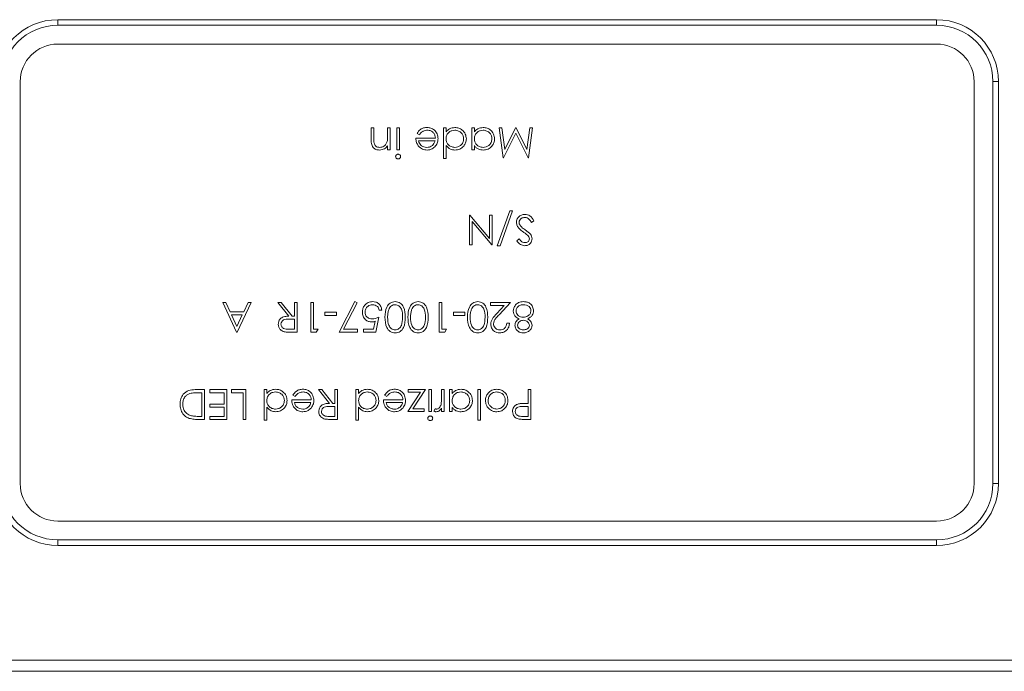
# Model space of a CAD drawing. Header units: millimetres. Extents: x 5 to 415, y 5 to 292.
# Tile 10 of 31: x 175 to 202, y 58 to 75. Entities that reach past the tile are written whole.
import ezdxf

# ---------------------------------------------------------------- set-up
doc = ezdxf.new("R2010")
doc.units = ezdxf.units.MM

msp = doc.modelspace()

# ---------------------------------------------------------------- linework, layer by layer
at = {"color": 7, "linetype": 'Continuous', "lineweight": 15}
for p, q in [((199.857, 74.994), (176.457, 74.994)), ((176.457, 74.994), (176.457, 74.844)), ((199.857, 74.994), (199.857, 74.844)), ((199.857, 74.844), (176.457, 74.844)), ((199.857, 74.344), (176.457, 74.344)), ((175.457, 73.344), (175.457, 62.644)), ((200.857, 62.644), (200.857, 73.344)), ((201.357, 73.344), (201.507, 73.344)), ((201.357, 73.344), (201.357, 62.644)), ((201.507, 73.344), (201.507, 62.644)), ((184.873, 72.113), (184.802, 72.113)), ((184.802, 72.113), (184.802, 71.816)), ((184.873, 71.84), (184.873, 72.113)), ((185.311, 72.113), (185.239, 72.113)), ((185.239, 72.113), (185.239, 71.903)), ((185.311, 71.533), (185.311, 72.113)), ((185.555, 72.113), (185.484, 72.113)), ((185.484, 72.113), (185.484, 71.533)), ((185.555, 71.533), (185.555, 72.113)), ((186.796, 72.113), (186.725, 72.113)), ((186.725, 72.113), (186.725, 71.299)), ((186.796, 72.012), (186.796, 72.113)), ((187.549, 72.113), (187.478, 72.113)), ((187.478, 72.113), (187.478, 71.533)), ((187.549, 72.012), (187.549, 72.113)), ((188.211, 72.113), (188.316, 71.319)), ((188.282, 72.113), (188.211, 72.113)), ((188.358, 71.541), (188.282, 72.113)), ((188.645, 72.113), (188.358, 71.541)), ((188.661, 72.113), (188.645, 72.113)), ((188.949, 71.54), (188.661, 72.113)), ((189.025, 72.113), (188.949, 71.54)), ((188.991, 71.319), (189.096, 72.113)), ((189.096, 72.113), (189.025, 72.113)), ((186.511, 71.838), (185.992, 71.838)), ((186.023, 71.963), (186.086, 71.929)), ((188.327, 71.319), (188.654, 71.97)), ((188.654, 71.97), (188.981, 71.319)), ((185.239, 71.637), (185.239, 71.533)), ((186.064, 71.767), (186.504, 71.767)), ((186.796, 71.299), (186.796, 71.645)), ((187.549, 71.533), (187.549, 71.64)), ((185.239, 71.533), (185.311, 71.533)), ((185.484, 71.533), (185.555, 71.533)), ((187.478, 71.533), (187.549, 71.533)), ((188.316, 71.319), (188.327, 71.319)), ((188.981, 71.319), (188.991, 71.319)), ((186.725, 71.299), (186.796, 71.299)), ((187.433, 69.79), (187.417, 69.79)), ((187.417, 69.79), (187.417, 68.996)), ((187.956, 69.166), (187.433, 69.79)), ((187.956, 69.79), (187.956, 69.166)), ((188.028, 69.79), (187.956, 69.79)), ((188.028, 68.996), (188.028, 69.79)), ((188.492, 69.902), (188.16, 68.976)), ((188.235, 68.976), (188.567, 69.902)), ((188.567, 69.902), (188.492, 69.902)), ((187.488, 68.996), (187.488, 69.621)), ((187.488, 69.621), (188.013, 68.996)), ((189.07, 69.596), (189.137, 69.637)), ((187.417, 68.996), (187.488, 68.996)), ((188.013, 68.996), (188.028, 68.996)), ((188.16, 68.976), (188.235, 68.976)), ((188.743, 69.159), (188.679, 69.11)), ((180.931, 67.467), (180.853, 67.467)), ((180.853, 67.467), (181.22, 66.673)), ((181.048, 67.212), (180.931, 67.467)), ((181.23, 66.673), (181.606, 67.467)), ((181.529, 67.467), (181.408, 67.212)), ((181.606, 67.467), (181.529, 67.467)), ((182.319, 67.467), (182.61, 67.1)), ((182.407, 67.467), (182.319, 67.467)), ((182.699, 67.1), (182.407, 67.467)), ((182.756, 67.467), (182.756, 67.1)), ((182.828, 67.467), (182.756, 67.467)), ((182.828, 66.673), (182.828, 67.467)), ((183.265, 67.467), (183.194, 67.467)), ((183.194, 67.467), (183.194, 66.673)), ((183.265, 66.754), (183.265, 67.467)), ((184.364, 67.487), (183.947, 66.673)), ((184.068, 66.754), (184.426, 67.453)), ((184.426, 67.453), (184.364, 67.487)), ((186.613, 67.467), (186.613, 66.673)), ((186.684, 67.467), (186.613, 67.467)), ((186.684, 66.754), (186.684, 67.467)), ((187.977, 67.467), (187.977, 67.385)), ((188.516, 67.467), (187.977, 67.467)), ((187.977, 67.385), (188.346, 67.385)), ((188.346, 67.385), (188.148, 67.173)), ((188.208, 67.138), (188.516, 67.467)), ((181.408, 67.212), (181.048, 67.212)), ((181.086, 67.131), (181.369, 67.131)), ((181.226, 66.828), (181.086, 67.131)), ((181.369, 67.131), (181.226, 66.828)), ((183.876, 67.202), (183.57, 67.202)), ((183.57, 67.202), (183.57, 67.121)), ((183.57, 67.121), (183.876, 67.121)), ((183.876, 67.121), (183.876, 67.202)), ((185.016, 67.263), (185.087, 67.263)), ((186.99, 67.202), (186.99, 67.121)), ((187.295, 67.202), (186.99, 67.202)), ((186.99, 67.121), (187.295, 67.121)), ((187.295, 67.121), (187.295, 67.202)), ((182.611, 67.02), (182.756, 67.019)), ((182.756, 67.1), (182.699, 67.1)), ((182.756, 67.019), (182.756, 66.754)), ((184.911, 66.963), (184.868, 66.754)), ((184.924, 66.673), (185.005, 67.07)), ((188.486, 66.917), (188.414, 66.917)), ((181.22, 66.673), (181.23, 66.673)), ((182.756, 66.754), (182.608, 66.754)), ((182.669, 66.673), (182.828, 66.673)), ((183.194, 66.673), (183.341, 66.673)), ((183.387, 66.754), (183.265, 66.754)), ((183.341, 66.673), (183.387, 66.754)), ((183.947, 66.673), (184.435, 66.673)), ((184.435, 66.754), (184.068, 66.754)), ((184.435, 66.673), (184.435, 66.754)), ((184.868, 66.754), (184.598, 66.754)), ((184.598, 66.754), (184.598, 66.673)), ((184.598, 66.673), (184.924, 66.673)), ((186.613, 66.673), (186.76, 66.673)), ((186.807, 66.754), (186.684, 66.754)), ((186.76, 66.673), (186.807, 66.754)), ((180.365, 65.144), (180.119, 65.144)), ((180.203, 65.062), (180.294, 65.062)), ((180.294, 65.062), (180.294, 64.432)), ((180.365, 64.35), (180.365, 65.144)), ((180.955, 65.144), (180.507, 65.144)), ((180.507, 65.144), (180.507, 65.062)), ((180.507, 65.062), (180.884, 65.062)), ((180.884, 65.062), (180.884, 64.757)), ((180.955, 64.35), (180.955, 65.144)), ((181.464, 65.144), (181.087, 65.144)), ((181.087, 65.144), (181.087, 65.062)), ((181.087, 65.062), (181.393, 65.062)), ((181.393, 65.062), (181.393, 64.35)), ((181.464, 64.35), (181.464, 65.144)), ((182.024, 65.144), (181.952, 65.144)), ((181.952, 65.144), (181.952, 64.33)), ((182.024, 65.044), (182.024, 65.144)), ((183.486, 65.144), (183.397, 65.144)), ((183.397, 65.144), (183.689, 64.778)), ((183.777, 64.778), (183.486, 65.144)), ((183.906, 65.144), (183.835, 65.144)), ((183.835, 65.144), (183.835, 64.778)), ((183.906, 64.35), (183.906, 65.144)), ((184.466, 65.144), (184.395, 65.144)), ((184.395, 65.144), (184.395, 64.33)), ((184.466, 65.044), (184.466, 65.144)), ((186.116, 65.073), (185.779, 64.564)), ((185.789, 65.144), (185.789, 65.073)), ((186.247, 65.144), (185.789, 65.144)), ((185.789, 65.073), (186.116, 65.073)), ((185.909, 64.635), (186.247, 65.144)), ((186.338, 65.144), (186.338, 64.564)), ((186.41, 65.144), (186.338, 65.144)), ((186.41, 64.564), (186.41, 65.144)), ((186.674, 65.144), (186.674, 64.949)), ((186.745, 65.144), (186.674, 65.144)), ((186.745, 64.564), (186.745, 65.144)), ((186.959, 65.144), (186.888, 65.144)), ((186.888, 65.144), (186.888, 64.564)), ((186.959, 65.044), (186.959, 65.144)), ((187.641, 65.144), (187.641, 64.33)), ((187.712, 65.144), (187.641, 65.144)), ((187.712, 64.33), (187.712, 65.144)), ((188.984, 65.144), (188.984, 64.778)), ((189.056, 65.144), (188.984, 65.144)), ((189.056, 64.35), (189.056, 65.144)), ((183.204, 64.869), (182.685, 64.869)), ((182.716, 64.994), (182.779, 64.961)), ((182.756, 64.798), (183.197, 64.798)), ((183.835, 64.778), (183.777, 64.778)), ((185.646, 64.869), (185.127, 64.869)), ((185.158, 64.994), (185.221, 64.961)), ((185.199, 64.798), (185.639, 64.798)), ((188.984, 64.778), (188.928, 64.778)), ((180.884, 64.757), (180.507, 64.757)), ((180.507, 64.757), (180.507, 64.676)), ((180.507, 64.676), (180.884, 64.676)), ((180.884, 64.676), (180.884, 64.432)), ((182.024, 64.33), (182.024, 64.676)), ((183.69, 64.697), (183.835, 64.696)), ((183.835, 64.696), (183.835, 64.432)), ((184.466, 64.33), (184.466, 64.676)), ((185.779, 64.564), (186.216, 64.564)), ((186.216, 64.635), (185.909, 64.635)), ((186.216, 64.564), (186.216, 64.635)), ((186.338, 64.564), (186.41, 64.564)), ((186.51, 64.635), (186.471, 64.574)), ((186.674, 64.649), (186.674, 64.564)), ((186.674, 64.564), (186.745, 64.564)), ((186.888, 64.564), (186.959, 64.564)), ((186.959, 64.564), (186.959, 64.671)), ((188.845, 64.698), (188.984, 64.696)), ((188.984, 64.696), (188.984, 64.432)), ((180.205, 64.35), (180.365, 64.35)), ((180.294, 64.432), (180.238, 64.432)), ((180.884, 64.432), (180.507, 64.432)), ((180.507, 64.432), (180.507, 64.35)), ((180.507, 64.35), (180.955, 64.35)), ((181.393, 64.35), (181.464, 64.35)), ((181.952, 64.33), (182.024, 64.33)), ((183.835, 64.432), (183.686, 64.432)), ((183.747, 64.35), (183.906, 64.35)), ((184.395, 64.33), (184.466, 64.33)), ((187.641, 64.33), (187.712, 64.33)), ((188.984, 64.432), (188.839, 64.432)), ((188.9, 64.35), (189.056, 64.35)), ((201.507, 62.644), (201.357, 62.644)), ((176.457, 61.644), (199.857, 61.644)), ((176.457, 61.144), (176.457, 60.994)), ((176.457, 61.144), (199.857, 61.144)), ((199.857, 61.144), (199.857, 60.994)), ((176.457, 60.994), (199.857, 60.994)), ((166.157, 57.944), (210.157, 57.944)), ((210.157, 57.644), (166.157, 57.644))]:
    msp.add_line(p, q, dxfattribs=at)
for centre, radius, start, end in [((176.457, 73.344), 1.65, 90, 180), ((199.857, 73.344), 1.65, 0, 90), ((176.457, 73.344), 1.5, 90, 180), ((199.857, 73.344), 1.5, 0, 90), ((176.457, 73.344), 1, 90, 180), ((199.857, 73.344), 1, 0, 90), ((176.457, 62.644), 1.65, 180, 270), ((176.457, 62.644), 1.5, 180, 270), ((176.457, 62.644), 1, 180, 270), ((199.857, 62.644), 1, 270, 0), ((199.857, 62.644), 1.65, 270, 0), ((199.857, 62.644), 1.5, 270, 0)]:
    msp.add_arc(centre, radius, start, end, dxfattribs=at)
for points, knots in [([(186.291, 72.123), (186.26, 72.121), (186.199, 72.117), (186.096, 72.069), (186.051, 72.003), (186.023, 71.963)], [0, 0, 0, 0, 0.280932, 0.561446, 1, 1, 1, 1]), ([(186.583, 71.824), (186.577, 71.868), (186.567, 71.955), (186.493, 72.057), (186.394, 72.116), (186.325, 72.12), (186.291, 72.123)], [0, 0, 0, 0, 0.2797, 0.559594, 0.779488, 1, 1, 1, 1]), ([(187.033, 72.123), (186.982, 72.117), (186.89, 72.107), (186.825, 72.041), (186.796, 72.012)], [0, 0, 0, 0, 0.559032, 1, 1, 1, 1]), ([(187.336, 71.821), (187.331, 71.866), (187.32, 71.955), (187.237, 72.053), (187.138, 72.114), (187.068, 72.12), (187.033, 72.123)], [0, 0, 0, 0, 0.2795462, 0.5592533, 0.7795517, 1, 1, 1, 1]), ([(187.786, 72.123), (187.735, 72.117), (187.643, 72.107), (187.578, 72.041), (187.549, 72.012)], [0, 0, 0, 0, 0.559032, 1, 1, 1, 1]), ([(188.089, 71.821), (188.084, 71.866), (188.073, 71.955), (187.991, 72.053), (187.891, 72.114), (187.821, 72.12), (187.786, 72.123)], [0, 0, 0, 0, 0.279546, 0.559253, 0.779552, 1, 1, 1, 1]), ([(184.881, 71.708), (184.878, 71.732), (184.873, 71.776), (184.873, 71.82), (184.873, 71.84)], [0, 0, 0, 0, 0.559678, 1, 1, 1, 1]), ([(185.239, 71.903), (185.239, 71.874), (185.24, 71.821), (185.232, 71.77), (185.228, 71.747)], [0, 0, 0, 0, 0.560269, 1, 1, 1, 1]), ([(185.992, 71.838), (185.995, 71.797), (186, 71.725), (186.039, 71.664), (186.056, 71.637)], [0, 0, 0, 0, 0.560045, 1, 1, 1, 1]), ([(186.086, 71.929), (186.1, 71.949), (186.127, 71.989), (186.2, 72.04), (186.262, 72.047), (186.3, 72.052)], [0, 0, 0, 0, 0.281106, 0.561059, 1, 1, 1, 1]), ([(186.3, 72.052), (186.331, 72.048), (186.394, 72.041), (186.464, 71.983), (186.505, 71.912), (186.509, 71.863), (186.511, 71.838)], [0, 0, 0, 0, 0.27966, 0.559157, 0.779397, 1, 1, 1, 1]), ([(186.796, 71.824), (186.8, 71.858), (186.808, 71.926), (186.872, 72.002), (186.95, 72.044), (187.004, 72.049), (187.031, 72.052)], [0, 0, 0, 0, 0.279625, 0.55886, 0.779452, 1, 1, 1, 1]), ([(187.031, 72.052), (187.065, 72.047), (187.133, 72.039), (187.209, 71.977), (187.256, 71.902), (187.262, 71.848), (187.264, 71.822)], [0, 0, 0, 0, 0.279656, 0.559244, 0.77973, 1, 1, 1, 1]), ([(187.549, 71.824), (187.553, 71.858), (187.561, 71.926), (187.625, 72.002), (187.704, 72.044), (187.757, 72.049), (187.784, 72.052)], [0, 0, 0, 0, 0.279625, 0.55886, 0.779452, 1, 1, 1, 1]), ([(187.784, 72.052), (187.818, 72.047), (187.886, 72.039), (187.962, 71.977), (188.009, 71.902), (188.015, 71.848), (188.018, 71.822)], [0, 0, 0, 0, 0.279656, 0.559244, 0.77973, 1, 1, 1, 1]), ([(184.802, 71.816), (184.802, 71.777), (184.803, 71.7), (184.843, 71.595), (184.927, 71.532), (184.988, 71.526), (185.019, 71.522)], [0, 0, 0, 0, 0.281574, 0.56011, 0.779961, 1, 1, 1, 1]), ([(185.031, 71.594), (185.012, 71.595), (184.973, 71.597), (184.925, 71.624), (184.894, 71.664), (184.886, 71.693), (184.881, 71.708)], [0, 0, 0, 0, 0.280299, 0.559431, 0.779529, 1, 1, 1, 1]), ([(185.019, 71.522), (185.068, 71.529), (185.156, 71.541), (185.214, 71.608), (185.239, 71.637)], [0, 0, 0, 0, 0.558361, 1, 1, 1, 1]), ([(185.228, 71.747), (185.219, 71.724), (185.201, 71.677), (185.148, 71.628), (185.09, 71.598), (185.051, 71.595), (185.031, 71.594)], [0, 0, 0, 0, 0.279672, 0.559633, 0.779804, 1, 1, 1, 1]), ([(186.056, 71.637), (186.092, 71.6), (186.157, 71.534), (186.249, 71.526), (186.289, 71.522)], [0, 0, 0, 0, 0.558669, 1, 1, 1, 1]), ([(186.285, 71.594), (186.257, 71.597), (186.2, 71.602), (186.129, 71.643), (186.083, 71.702), (186.07, 71.745), (186.064, 71.767)], [0, 0, 0, 0, 0.279843, 0.55965, 0.779487, 1, 1, 1, 1]), ([(186.435, 71.648), (186.41, 71.63), (186.364, 71.599), (186.31, 71.595), (186.285, 71.594)], [0, 0, 0, 0, 0.559133, 1, 1, 1, 1]), ([(186.289, 71.522), (186.339, 71.528), (186.428, 71.538), (186.489, 71.602), (186.516, 71.631)], [0, 0, 0, 0, 0.559066, 1, 1, 1, 1]), ([(186.504, 71.767), (186.496, 71.742), (186.481, 71.697), (186.449, 71.663), (186.435, 71.648)], [0, 0, 0, 0, 0.560409, 1, 1, 1, 1]), ([(186.516, 71.631), (186.537, 71.664), (186.576, 71.723), (186.581, 71.793), (186.583, 71.824)], [0, 0, 0, 0, 0.559388, 1, 1, 1, 1]), ([(187.03, 71.594), (186.996, 71.597), (186.927, 71.605), (186.85, 71.666), (186.803, 71.743), (186.799, 71.797), (186.796, 71.824)], [0, 0, 0, 0, 0.279714, 0.559327, 0.779519, 1, 1, 1, 1]), ([(186.796, 71.645), (186.832, 71.606), (186.896, 71.536), (186.99, 71.527), (187.031, 71.522)], [0, 0, 0, 0, 0.55904, 1, 1, 1, 1]), ([(187.264, 71.822), (187.26, 71.788), (187.25, 71.72), (187.188, 71.645), (187.11, 71.601), (187.057, 71.596), (187.03, 71.594)], [0, 0, 0, 0, 0.279424, 0.559104, 0.779516, 1, 1, 1, 1]), ([(187.031, 71.522), (187.076, 71.528), (187.164, 71.538), (187.264, 71.618), (187.326, 71.716), (187.332, 71.786), (187.336, 71.821)], [0, 0, 0, 0, 0.279624, 0.559428, 0.7797, 1, 1, 1, 1]), ([(187.783, 71.594), (187.749, 71.597), (187.68, 71.605), (187.603, 71.666), (187.556, 71.743), (187.552, 71.797), (187.549, 71.824)], [0, 0, 0, 0, 0.279714, 0.559327, 0.779519, 1, 1, 1, 1]), ([(187.549, 71.64), (187.566, 71.62), (187.598, 71.581), (187.678, 71.532), (187.744, 71.526), (187.784, 71.522)], [0, 0, 0, 0, 0.280604, 0.560821, 1, 1, 1, 1]), ([(188.018, 71.822), (188.013, 71.788), (188.003, 71.72), (187.941, 71.645), (187.863, 71.601), (187.81, 71.596), (187.783, 71.594)], [0, 0, 0, 0, 0.279424, 0.559104, 0.779516, 1, 1, 1, 1]), ([(187.784, 71.522), (187.829, 71.528), (187.918, 71.538), (188.017, 71.618), (188.079, 71.716), (188.086, 71.786), (188.089, 71.821)], [0, 0, 0, 0, 0.279624, 0.559428, 0.7797, 1, 1, 1, 1]), ([(185.52, 71.41), (185.51, 71.41), (185.491, 71.408), (185.47, 71.392), (185.456, 71.372), (185.454, 71.357), (185.453, 71.35)], [0, 0, 0, 0, 0.279886, 0.559868, 0.779957, 1, 1, 1, 1]), ([(185.453, 71.35), (185.454, 71.34), (185.457, 71.321), (185.476, 71.302), (185.497, 71.29), (185.512, 71.289), (185.52, 71.288)], [0, 0, 0, 0, 0.279297, 0.558883, 0.779362, 1, 1, 1, 1]), ([(185.585, 71.35), (185.584, 71.359), (185.581, 71.378), (185.563, 71.397), (185.542, 71.409), (185.527, 71.41), (185.52, 71.41)], [0, 0, 0, 0, 0.279155, 0.558872, 0.779443, 1, 1, 1, 1]), ([(185.52, 71.288), (185.529, 71.289), (185.548, 71.291), (185.569, 71.307), (185.583, 71.328), (185.585, 71.342), (185.585, 71.35)], [0, 0, 0, 0, 0.279768, 0.559691, 0.779873, 1, 1, 1, 1]), ([(188.896, 69.81), (188.863, 69.807), (188.798, 69.8), (188.724, 69.742), (188.677, 69.672), (188.671, 69.621), (188.669, 69.595)], [0, 0, 0, 0, 0.279806, 0.559627, 0.779888, 1, 1, 1, 1]), ([(189.137, 69.637), (189.105, 69.687), (189.061, 69.758), (188.965, 69.805), (188.919, 69.808), (188.896, 69.81)], [0, 0, 0, 0, 0.558455, 0.779206, 1, 1, 1, 1]), ([(188.669, 69.595), (188.674, 69.565), (188.683, 69.503), (188.754, 69.415), (188.817, 69.368), (188.856, 69.339)], [0, 0, 0, 0, 0.278896, 0.558876, 1, 1, 1, 1]), ([(188.74, 69.594), (188.743, 69.615), (188.75, 69.658), (188.795, 69.702), (188.845, 69.725), (188.879, 69.727), (188.896, 69.729)], [0, 0, 0, 0, 0.2789672, 0.5582813, 0.7791151, 1, 1, 1, 1]), ([(188.769, 69.516), (188.76, 69.53), (188.744, 69.553), (188.741, 69.582), (188.74, 69.594)], [0, 0, 0, 0, 0.560129, 1, 1, 1, 1]), ([(188.912, 69.39), (188.882, 69.411), (188.83, 69.448), (188.787, 69.495), (188.769, 69.516)], [0, 0, 0, 0, 0.56033, 1, 1, 1, 1]), ([(188.896, 69.729), (188.917, 69.726), (188.96, 69.72), (189.022, 69.671), (189.052, 69.625), (189.07, 69.596)], [0, 0, 0, 0, 0.279219, 0.559345, 1, 1, 1, 1]), ([(188.856, 69.339), (188.876, 69.325), (188.912, 69.3), (188.947, 69.272), (188.962, 69.26)], [0, 0, 0, 0, 0.560088, 1, 1, 1, 1]), ([(189.042, 69.282), (189.019, 69.304), (188.978, 69.343), (188.932, 69.375), (188.912, 69.39)], [0, 0, 0, 0, 0.559524, 1, 1, 1, 1]), ([(188.962, 69.26), (188.979, 69.244), (189.007, 69.215), (189.012, 69.175), (189.015, 69.158)], [0, 0, 0, 0, 0.56065, 1, 1, 1, 1]), ([(189.086, 69.161), (189.083, 69.186), (189.078, 69.23), (189.053, 69.266), (189.042, 69.282)], [0, 0, 0, 0, 0.559025, 1, 1, 1, 1]), ([(188.679, 69.11), (188.709, 69.069), (188.764, 68.997), (188.852, 68.982), (188.89, 68.976)], [0, 0, 0, 0, 0.561412, 1, 1, 1, 1]), ([(188.898, 69.057), (188.876, 69.06), (188.84, 69.064), (188.799, 69.095), (188.77, 69.125), (188.752, 69.148), (188.743, 69.159)], [0, 0, 0, 0, 0.338433, 0.558587, 0.77925, 1, 1, 1, 1]), ([(188.89, 68.976), (188.919, 68.979), (188.975, 68.985), (189.041, 69.032), (189.08, 69.095), (189.084, 69.139), (189.086, 69.161)], [0, 0, 0, 0, 0.279956, 0.559472, 0.779671, 1, 1, 1, 1]), ([(189.015, 69.158), (189.013, 69.141), (189.008, 69.109), (188.974, 69.077), (188.936, 69.059), (188.911, 69.058), (188.898, 69.057)], [0, 0, 0, 0, 0.278996, 0.558594, 0.779214, 1, 1, 1, 1]), ([(184.845, 67.487), (184.803, 67.483), (184.72, 67.475), (184.628, 67.399), (184.576, 67.305), (184.571, 67.24), (184.568, 67.207)], [0, 0, 0, 0, 0.279899, 0.558932, 0.779415, 1, 1, 1, 1]), ([(184.639, 67.204), (184.642, 67.234), (184.649, 67.294), (184.704, 67.36), (184.77, 67.4), (184.817, 67.404), (184.84, 67.406)], [0, 0, 0, 0, 0.279617, 0.559218, 0.779559, 1, 1, 1, 1]), ([(184.84, 67.406), (184.863, 67.403), (184.909, 67.398), (184.965, 67.364), (185.002, 67.316), (185.011, 67.281), (185.016, 67.263)], [0, 0, 0, 0, 0.279857, 0.559683, 0.779485, 1, 1, 1, 1]), ([(185.087, 67.263), (185.079, 67.297), (185.065, 67.363), (185.002, 67.437), (184.925, 67.481), (184.871, 67.485), (184.845, 67.487)], [0, 0, 0, 0, 0.280034, 0.559638, 0.779711, 1, 1, 1, 1]), ([(185.442, 67.487), (185.419, 67.485), (185.372, 67.481), (185.287, 67.44), (185.179, 67.308), (185.173, 67.166), (185.168, 67.07)], [0, 0, 0, 0, 0.125628, 0.251257, 0.500593, 1, 1, 1, 1]), ([(185.269, 67.269), (185.278, 67.29), (185.295, 67.33), (185.338, 67.374), (185.388, 67.401), (185.423, 67.404), (185.44, 67.406)], [0, 0, 0, 0, 0.280262, 0.559779, 0.779989, 1, 1, 1, 1]), ([(185.44, 67.406), (185.458, 67.404), (185.494, 67.4), (185.559, 67.364), (185.635, 67.255), (185.636, 67.144), (185.636, 67.07)], [0, 0, 0, 0, 0.125394, 0.250914, 0.499709, 1, 1, 1, 1]), ([(185.708, 67.07), (185.705, 67.165), (185.7, 67.307), (185.596, 67.44), (185.512, 67.481), (185.465, 67.485), (185.442, 67.487)], [0, 0, 0, 0, 0.49975, 0.74891, 0.874449, 1, 1, 1, 1]), ([(186.053, 67.487), (186.029, 67.485), (185.983, 67.481), (185.898, 67.44), (185.79, 67.308), (185.783, 67.166), (185.779, 67.07)], [0, 0, 0, 0, 0.125628, 0.251257, 0.500593, 1, 1, 1, 1]), ([(185.88, 67.269), (185.888, 67.29), (185.905, 67.33), (185.949, 67.374), (185.999, 67.401), (186.033, 67.404), (186.05, 67.406)], [0, 0, 0, 0, 0.280262, 0.559779, 0.779989, 1, 1, 1, 1]), ([(186.05, 67.406), (186.068, 67.404), (186.105, 67.4), (186.169, 67.364), (186.245, 67.255), (186.246, 67.144), (186.247, 67.07)], [0, 0, 0, 0, 0.125394, 0.250914, 0.499709, 1, 1, 1, 1]), ([(186.318, 67.07), (186.315, 67.165), (186.311, 67.307), (186.206, 67.44), (186.122, 67.481), (186.076, 67.485), (186.053, 67.487)], [0, 0, 0, 0, 0.49975, 0.74891, 0.874449, 1, 1, 1, 1]), ([(187.64, 67.487), (187.617, 67.485), (187.57, 67.481), (187.485, 67.44), (187.377, 67.308), (187.371, 67.166), (187.366, 67.07)], [0, 0, 0, 0, 0.125628, 0.251257, 0.500593, 1, 1, 1, 1]), ([(187.468, 67.269), (187.476, 67.29), (187.493, 67.33), (187.536, 67.374), (187.586, 67.401), (187.621, 67.404), (187.638, 67.406)], [0, 0, 0, 0, 0.280262, 0.5597794, 0.7799888, 1, 1, 1, 1]), ([(187.638, 67.406), (187.656, 67.404), (187.692, 67.4), (187.757, 67.364), (187.833, 67.255), (187.834, 67.144), (187.834, 67.07)], [0, 0, 0, 0, 0.1253938, 0.250914, 0.4997088, 1, 1, 1, 1]), ([(187.906, 67.07), (187.903, 67.165), (187.898, 67.307), (187.794, 67.44), (187.71, 67.481), (187.663, 67.485), (187.64, 67.487)], [0, 0, 0, 0, 0.49975, 0.74891, 0.874449, 1, 1, 1, 1]), ([(188.648, 67.4), (188.628, 67.372), (188.594, 67.322), (188.589, 67.262), (188.587, 67.236)], [0, 0, 0, 0, 0.559329, 1, 1, 1, 1]), ([(188.858, 67.487), (188.813, 67.484), (188.732, 67.478), (188.673, 67.424), (188.648, 67.4)], [0, 0, 0, 0, 0.5601794, 1, 1, 1, 1]), ([(188.659, 67.237), (188.663, 67.264), (188.672, 67.318), (188.728, 67.374), (188.793, 67.402), (188.836, 67.405), (188.857, 67.406)], [0, 0, 0, 0, 0.278638, 0.558428, 0.778982, 1, 1, 1, 1]), ([(188.857, 67.406), (188.884, 67.404), (188.937, 67.4), (189.004, 67.363), (189.047, 67.307), (189.053, 67.265), (189.056, 67.245)], [0, 0, 0, 0, 0.280725, 0.560269, 0.780231, 1, 1, 1, 1]), ([(189.127, 67.242), (189.121, 67.28), (189.11, 67.355), (189.038, 67.44), (188.948, 67.482), (188.888, 67.486), (188.858, 67.487)], [0, 0, 0, 0, 0.279172, 0.558882, 0.779052, 1, 1, 1, 1]), ([(184.568, 67.207), (184.571, 67.17), (184.578, 67.094), (184.644, 67.006), (184.728, 66.955), (184.788, 66.95), (184.818, 66.948)], [0, 0, 0, 0, 0.280059, 0.559479, 0.77955, 1, 1, 1, 1]), ([(184.83, 67.029), (184.803, 67.031), (184.748, 67.035), (184.682, 67.079), (184.644, 67.14), (184.641, 67.183), (184.639, 67.204)], [0, 0, 0, 0, 0.280472, 0.559738, 0.77964, 1, 1, 1, 1]), ([(185.239, 67.07), (185.24, 67.108), (185.242, 67.176), (185.261, 67.241), (185.269, 67.269)], [0, 0, 0, 0, 0.560097, 1, 1, 1, 1]), ([(185.85, 67.07), (185.851, 67.108), (185.853, 67.176), (185.872, 67.241), (185.88, 67.269)], [0, 0, 0, 0, 0.560097, 1, 1, 1, 1]), ([(187.437, 67.07), (187.438, 67.108), (187.44, 67.176), (187.459, 67.241), (187.468, 67.269)], [0, 0, 0, 0, 0.560097, 1, 1, 1, 1]), ([(188.148, 67.173), (188.104, 67.128), (188.044, 67.064), (187.993, 66.963), (187.989, 66.913), (187.987, 66.889)], [0, 0, 0, 0, 0.5603618, 0.7801628, 1, 1, 1, 1]), ([(188.058, 66.895), (188.062, 66.922), (188.069, 66.977), (188.131, 67.056), (188.179, 67.107), (188.208, 67.138)], [0, 0, 0, 0, 0.278717, 0.558849, 1, 1, 1, 1]), ([(188.587, 67.236), (188.59, 67.21), (188.595, 67.158), (188.648, 67.079), (188.706, 67.045), (188.741, 67.025)], [0, 0, 0, 0, 0.27993, 0.559832, 1, 1, 1, 1]), ([(188.853, 67.07), (188.826, 67.072), (188.773, 67.077), (188.711, 67.12), (188.667, 67.174), (188.661, 67.216), (188.659, 67.237)], [0, 0, 0, 0, 0.280156, 0.560106, 0.78035, 1, 1, 1, 1]), ([(189.056, 67.245), (189.051, 67.217), (189.042, 67.161), (188.983, 67.106), (188.918, 67.074), (188.875, 67.071), (188.853, 67.07)], [0, 0, 0, 0, 0.278488, 0.55848, 0.779093, 1, 1, 1, 1]), ([(188.97, 67.025), (189.016, 67.053), (189.081, 67.092), (189.122, 67.18), (189.125, 67.221), (189.127, 67.242)], [0, 0, 0, 0, 0.558084, 0.778997, 1, 1, 1, 1]), ([(182.61, 67.1), (182.573, 67.099), (182.498, 67.097), (182.398, 67.055), (182.338, 66.974), (182.332, 66.915), (182.329, 66.885)], [0, 0, 0, 0, 0.2812895, 0.5603741, 0.7799596, 1, 1, 1, 1]), ([(182.329, 66.885), (182.331, 66.859), (182.335, 66.807), (182.377, 66.744), (182.43, 66.702), (182.469, 66.69), (182.489, 66.684)], [0, 0, 0, 0, 0.279899, 0.559327, 0.779605, 1, 1, 1, 1]), ([(182.4, 66.885), (182.404, 66.909), (182.41, 66.945), (182.441, 66.981), (182.501, 67.02), (182.562, 67.02), (182.611, 67.02)], [0, 0, 0, 0, 0.248792, 0.374502, 0.500173, 1, 1, 1, 1]), ([(182.608, 66.754), (182.56, 66.754), (182.5, 66.753), (182.441, 66.792), (182.419, 66.819), (182.403, 66.85), (182.401, 66.874), (182.4, 66.885)], [0, 0, 0, 0, 0.498719, 0.624046, 0.749383, 0.874693, 1, 1, 1, 1]), ([(184.818, 66.948), (184.835, 66.949), (184.867, 66.951), (184.898, 66.959), (184.911, 66.963)], [0, 0, 0, 0, 0.559748, 1, 1, 1, 1]), ([(185.005, 67.07), (184.974, 67.058), (184.917, 67.037), (184.857, 67.031), (184.83, 67.029)], [0, 0, 0, 0, 0.56027, 1, 1, 1, 1]), ([(185.168, 67.07), (185.173, 66.975), (185.18, 66.832), (185.287, 66.7), (185.372, 66.658), (185.419, 66.655), (185.442, 66.653)], [0, 0, 0, 0, 0.4994187, 0.7488031, 0.8743999, 1, 1, 1, 1]), ([(185.44, 66.734), (185.422, 66.736), (185.385, 66.74), (185.321, 66.777), (185.247, 66.886), (185.242, 66.996), (185.239, 67.07)], [0, 0, 0, 0, 0.125402, 0.250979, 0.499928, 1, 1, 1, 1]), ([(185.636, 67.07), (185.635, 66.996), (185.634, 66.903), (185.581, 66.807), (185.543, 66.767), (185.494, 66.74), (185.458, 66.736), (185.44, 66.734)], [0, 0, 0, 0, 0.499153, 0.624481, 0.749582, 0.874861, 1, 1, 1, 1]), ([(185.442, 66.653), (185.465, 66.655), (185.512, 66.658), (185.575, 66.69), (185.627, 66.738), (185.701, 66.857), (185.704, 66.975), (185.708, 67.07)], [0, 0, 0, 0, 0.125255, 0.250533, 0.375823, 0.501298, 1, 1, 1, 1]), ([(185.779, 67.07), (185.783, 66.975), (185.79, 66.832), (185.897, 66.7), (185.983, 66.658), (186.029, 66.655), (186.053, 66.653)], [0, 0, 0, 0, 0.499419, 0.748803, 0.8744, 1, 1, 1, 1]), ([(186.05, 66.734), (186.032, 66.736), (185.996, 66.74), (185.932, 66.777), (185.857, 66.886), (185.853, 66.996), (185.85, 67.07)], [0, 0, 0, 0, 0.1254015, 0.2509794, 0.4999285, 1, 1, 1, 1]), ([(186.247, 67.07), (186.246, 66.996), (186.244, 66.903), (186.192, 66.807), (186.153, 66.767), (186.105, 66.74), (186.069, 66.736), (186.05, 66.734)], [0, 0, 0, 0, 0.499153, 0.624481, 0.749582, 0.874861, 1, 1, 1, 1]), ([(186.053, 66.653), (186.076, 66.655), (186.122, 66.658), (186.186, 66.69), (186.237, 66.738), (186.311, 66.857), (186.315, 66.975), (186.318, 67.07)], [0, 0, 0, 0, 0.125255, 0.250533, 0.375823, 0.501298, 1, 1, 1, 1]), ([(187.366, 67.07), (187.371, 66.975), (187.378, 66.832), (187.485, 66.7), (187.57, 66.658), (187.617, 66.655), (187.64, 66.653)], [0, 0, 0, 0, 0.499419, 0.748803, 0.8744, 1, 1, 1, 1]), ([(187.638, 66.734), (187.62, 66.736), (187.583, 66.74), (187.519, 66.777), (187.445, 66.886), (187.44, 66.996), (187.437, 67.07)], [0, 0, 0, 0, 0.125402, 0.250979, 0.499928, 1, 1, 1, 1]), ([(187.834, 67.07), (187.833, 66.996), (187.832, 66.903), (187.779, 66.807), (187.741, 66.767), (187.692, 66.74), (187.656, 66.736), (187.638, 66.734)], [0, 0, 0, 0, 0.499153, 0.624481, 0.749582, 0.874861, 1, 1, 1, 1]), ([(187.64, 66.653), (187.663, 66.655), (187.71, 66.658), (187.773, 66.69), (187.825, 66.738), (187.899, 66.857), (187.903, 66.975), (187.906, 67.07)], [0, 0, 0, 0, 0.125255, 0.250533, 0.375823, 0.501298, 1, 1, 1, 1]), ([(187.987, 66.889), (187.991, 66.854), (188, 66.783), (188.064, 66.704), (188.144, 66.659), (188.199, 66.655), (188.227, 66.653)], [0, 0, 0, 0, 0.279501, 0.55928, 0.779425, 1, 1, 1, 1]), ([(188.23, 66.734), (188.206, 66.737), (188.157, 66.742), (188.101, 66.784), (188.064, 66.837), (188.06, 66.876), (188.058, 66.895)], [0, 0, 0, 0, 0.2799, 0.559614, 0.779846, 1, 1, 1, 1]), ([(188.227, 66.653), (188.265, 66.657), (188.343, 66.666), (188.428, 66.739), (188.477, 66.826), (188.483, 66.887), (188.486, 66.917)], [0, 0, 0, 0, 0.279483, 0.558987, 0.77932, 1, 1, 1, 1]), ([(188.414, 66.917), (188.41, 66.89), (188.403, 66.837), (188.356, 66.774), (188.294, 66.739), (188.252, 66.736), (188.23, 66.734)], [0, 0, 0, 0, 0.280434, 0.559604, 0.779589, 1, 1, 1, 1]), ([(188.741, 67.025), (188.706, 67.002), (188.644, 66.962), (188.633, 66.89), (188.628, 66.859)], [0, 0, 0, 0, 0.56036, 1, 1, 1, 1]), ([(188.628, 66.859), (188.633, 66.827), (188.643, 66.764), (188.706, 66.697), (188.779, 66.659), (188.829, 66.655), (188.853, 66.653)], [0, 0, 0, 0, 0.279043, 0.558728, 0.779369, 1, 1, 1, 1]), ([(188.699, 66.856), (188.703, 66.877), (188.711, 66.919), (188.755, 66.961), (188.805, 66.984), (188.838, 66.987), (188.855, 66.989)], [0, 0, 0, 0, 0.278662, 0.558334, 0.779173, 1, 1, 1, 1]), ([(188.853, 66.653), (188.885, 66.656), (188.949, 66.662), (189.026, 66.713), (189.075, 66.781), (189.083, 66.831), (189.086, 66.856)], [0, 0, 0, 0, 0.2801691, 0.5599891, 0.7802691, 1, 1, 1, 1]), ([(188.855, 66.989), (188.876, 66.986), (188.919, 66.982), (188.969, 66.949), (189.007, 66.908), (189.012, 66.874), (189.015, 66.857)], [0, 0, 0, 0, 0.2803037, 0.5605128, 0.7808314, 1, 1, 1, 1]), ([(189.015, 66.857), (189.011, 66.837), (189.003, 66.796), (188.943, 66.745), (188.89, 66.738), (188.857, 66.734)], [0, 0, 0, 0, 0.278992, 0.560209, 1, 1, 1, 1]), ([(189.086, 66.856), (189.084, 66.876), (189.08, 66.917), (189.041, 66.98), (188.997, 67.008), (188.97, 67.025)], [0, 0, 0, 0, 0.2801349, 0.5604168, 1, 1, 1, 1]), ([(182.489, 66.684), (182.522, 66.68), (182.582, 66.673), (182.642, 66.673), (182.669, 66.673)], [0, 0, 0, 0, 0.559717, 1, 1, 1, 1]), ([(188.857, 66.734), (188.837, 66.735), (188.795, 66.737), (188.743, 66.765), (188.707, 66.807), (188.702, 66.84), (188.699, 66.856)], [0, 0, 0, 0, 0.280993, 0.560337, 0.780716, 1, 1, 1, 1]), ([(180.119, 65.144), (180.059, 65.142), (179.938, 65.139), (179.796, 65.036), (179.724, 64.898), (179.717, 64.804), (179.714, 64.757)], [0, 0, 0, 0, 0.280951, 0.558794, 0.779229, 1, 1, 1, 1]), ([(179.785, 64.757), (179.787, 64.791), (179.791, 64.861), (179.836, 64.948), (179.9, 65.011), (179.951, 65.032), (179.976, 65.042)], [0, 0, 0, 0, 0.280232, 0.559831, 0.779858, 1, 1, 1, 1]), ([(179.976, 65.042), (180.018, 65.05), (180.093, 65.063), (180.169, 65.063), (180.203, 65.062)], [0, 0, 0, 0, 0.559462, 1, 1, 1, 1]), ([(182.261, 65.154), (182.209, 65.148), (182.117, 65.138), (182.052, 65.072), (182.024, 65.044)], [0, 0, 0, 0, 0.559032, 1, 1, 1, 1]), ([(182.024, 64.855), (182.028, 64.889), (182.035, 64.958), (182.1, 65.033), (182.178, 65.075), (182.231, 65.08), (182.258, 65.083)], [0, 0, 0, 0, 0.2796245, 0.5588601, 0.7794521, 1, 1, 1, 1]), ([(182.258, 65.083), (182.292, 65.079), (182.36, 65.07), (182.436, 65.009), (182.483, 64.933), (182.489, 64.88), (182.492, 64.853)], [0, 0, 0, 0, 0.279656, 0.559244, 0.77973, 1, 1, 1, 1]), ([(182.563, 64.852), (182.558, 64.897), (182.547, 64.986), (182.465, 65.084), (182.366, 65.145), (182.296, 65.151), (182.261, 65.154)], [0, 0, 0, 0, 0.2795462, 0.5592533, 0.7795517, 1, 1, 1, 1]), ([(182.984, 65.154), (182.953, 65.152), (182.891, 65.148), (182.789, 65.1), (182.743, 65.034), (182.716, 64.994)], [0, 0, 0, 0, 0.280932, 0.561446, 1, 1, 1, 1]), ([(182.779, 64.961), (182.793, 64.981), (182.82, 65.02), (182.892, 65.071), (182.955, 65.078), (182.993, 65.083)], [0, 0, 0, 0, 0.281106, 0.561059, 1, 1, 1, 1]), ([(183.275, 64.855), (183.27, 64.899), (183.259, 64.986), (183.186, 65.088), (183.087, 65.147), (183.018, 65.152), (182.984, 65.154)], [0, 0, 0, 0, 0.2797, 0.559594, 0.779488, 1, 1, 1, 1]), ([(182.993, 65.083), (183.024, 65.079), (183.087, 65.072), (183.157, 65.014), (183.197, 64.943), (183.202, 64.894), (183.204, 64.869)], [0, 0, 0, 0, 0.27966, 0.559157, 0.779397, 1, 1, 1, 1]), ([(184.703, 65.154), (184.651, 65.148), (184.559, 65.138), (184.495, 65.072), (184.466, 65.044)], [0, 0, 0, 0, 0.559032, 1, 1, 1, 1]), ([(184.466, 64.855), (184.47, 64.889), (184.478, 64.958), (184.542, 65.033), (184.62, 65.075), (184.674, 65.08), (184.7, 65.083)], [0, 0, 0, 0, 0.279625, 0.55886, 0.779452, 1, 1, 1, 1]), ([(184.7, 65.083), (184.734, 65.079), (184.802, 65.07), (184.879, 65.009), (184.925, 64.933), (184.931, 64.88), (184.934, 64.853)], [0, 0, 0, 0, 0.279656, 0.559244, 0.77973, 1, 1, 1, 1]), ([(185.005, 64.852), (185, 64.897), (184.99, 64.986), (184.907, 65.084), (184.808, 65.145), (184.738, 65.151), (184.703, 65.154)], [0, 0, 0, 0, 0.2795462, 0.5592533, 0.7795517, 1, 1, 1, 1]), ([(185.426, 65.154), (185.395, 65.152), (185.334, 65.148), (185.231, 65.1), (185.186, 65.034), (185.158, 64.994)], [0, 0, 0, 0, 0.2809324, 0.5614457, 1, 1, 1, 1]), ([(185.221, 64.961), (185.235, 64.981), (185.262, 65.02), (185.335, 65.071), (185.397, 65.078), (185.435, 65.083)], [0, 0, 0, 0, 0.281106, 0.561059, 1, 1, 1, 1]), ([(185.718, 64.855), (185.712, 64.899), (185.702, 64.986), (185.628, 65.088), (185.529, 65.147), (185.46, 65.152), (185.426, 65.154)], [0, 0, 0, 0, 0.2797, 0.559594, 0.779488, 1, 1, 1, 1]), ([(185.435, 65.083), (185.466, 65.079), (185.529, 65.072), (185.599, 65.014), (185.64, 64.943), (185.644, 64.894), (185.646, 64.869)], [0, 0, 0, 0, 0.27966, 0.559157, 0.779397, 1, 1, 1, 1]), ([(187.196, 65.154), (187.145, 65.148), (187.052, 65.138), (186.988, 65.072), (186.959, 65.044)], [0, 0, 0, 0, 0.559032, 1, 1, 1, 1]), ([(186.959, 64.855), (186.963, 64.889), (186.971, 64.958), (187.035, 65.033), (187.113, 65.075), (187.167, 65.08), (187.194, 65.083)], [0, 0, 0, 0, 0.279625, 0.55886, 0.779452, 1, 1, 1, 1]), ([(187.194, 65.083), (187.228, 65.079), (187.296, 65.07), (187.372, 65.009), (187.418, 64.933), (187.424, 64.88), (187.427, 64.853)], [0, 0, 0, 0, 0.279656, 0.559244, 0.77973, 1, 1, 1, 1]), ([(187.499, 64.852), (187.493, 64.897), (187.483, 64.986), (187.4, 65.084), (187.301, 65.145), (187.231, 65.151), (187.196, 65.154)], [0, 0, 0, 0, 0.279546, 0.559253, 0.779552, 1, 1, 1, 1]), ([(188.144, 65.154), (188.1, 65.15), (188.011, 65.141), (187.914, 65.058), (187.854, 64.96), (187.848, 64.89), (187.845, 64.855)], [0, 0, 0, 0, 0.279757, 0.559193, 0.779598, 1, 1, 1, 1]), ([(187.916, 64.856), (187.92, 64.889), (187.929, 64.956), (187.989, 65.032), (188.066, 65.076), (188.118, 65.08), (188.145, 65.083)], [0, 0, 0, 0, 0.279588, 0.559161, 0.779534, 1, 1, 1, 1]), ([(188.445, 64.855), (188.439, 64.9), (188.429, 64.988), (188.348, 65.087), (188.249, 65.146), (188.179, 65.151), (188.144, 65.154)], [0, 0, 0, 0, 0.279517, 0.559375, 0.779505, 1, 1, 1, 1]), ([(188.145, 65.083), (188.178, 65.079), (188.246, 65.071), (188.322, 65.011), (188.366, 64.935), (188.371, 64.882), (188.374, 64.856)], [0, 0, 0, 0, 0.279766, 0.559165, 0.779614, 1, 1, 1, 1]), ([(182.257, 64.625), (182.223, 64.629), (182.154, 64.636), (182.077, 64.698), (182.03, 64.774), (182.026, 64.828), (182.024, 64.855)], [0, 0, 0, 0, 0.279714, 0.559327, 0.779519, 1, 1, 1, 1]), ([(182.492, 64.853), (182.487, 64.819), (182.478, 64.751), (182.415, 64.676), (182.338, 64.632), (182.284, 64.627), (182.257, 64.625)], [0, 0, 0, 0, 0.279424, 0.559104, 0.779516, 1, 1, 1, 1]), ([(182.258, 64.554), (182.303, 64.559), (182.392, 64.569), (182.491, 64.65), (182.553, 64.747), (182.56, 64.817), (182.563, 64.852)], [0, 0, 0, 0, 0.279624, 0.559428, 0.7797, 1, 1, 1, 1]), ([(182.685, 64.869), (182.688, 64.829), (182.693, 64.756), (182.731, 64.695), (182.748, 64.668)], [0, 0, 0, 0, 0.5600452, 1, 1, 1, 1]), ([(182.978, 64.625), (182.95, 64.628), (182.893, 64.634), (182.822, 64.675), (182.776, 64.733), (182.763, 64.776), (182.756, 64.798)], [0, 0, 0, 0, 0.279843, 0.55965, 0.779487, 1, 1, 1, 1]), ([(183.197, 64.798), (183.188, 64.773), (183.174, 64.728), (183.142, 64.694), (183.128, 64.679)], [0, 0, 0, 0, 0.560409, 1, 1, 1, 1]), ([(183.209, 64.662), (183.23, 64.695), (183.269, 64.754), (183.273, 64.825), (183.275, 64.855)], [0, 0, 0, 0, 0.559388, 1, 1, 1, 1]), ([(183.689, 64.778), (183.652, 64.776), (183.577, 64.774), (183.477, 64.732), (183.416, 64.651), (183.411, 64.592), (183.408, 64.562)], [0, 0, 0, 0, 0.281289, 0.560374, 0.77996, 1, 1, 1, 1]), ([(184.7, 64.625), (184.665, 64.629), (184.597, 64.636), (184.519, 64.698), (184.473, 64.774), (184.468, 64.828), (184.466, 64.855)], [0, 0, 0, 0, 0.279714, 0.559327, 0.779519, 1, 1, 1, 1]), ([(184.934, 64.853), (184.929, 64.819), (184.92, 64.751), (184.857, 64.676), (184.78, 64.632), (184.726, 64.627), (184.7, 64.625)], [0, 0, 0, 0, 0.279424, 0.559104, 0.779516, 1, 1, 1, 1]), ([(184.701, 64.554), (184.745, 64.559), (184.834, 64.569), (184.933, 64.65), (184.996, 64.747), (185.002, 64.817), (185.005, 64.852)], [0, 0, 0, 0, 0.279624, 0.559428, 0.7797, 1, 1, 1, 1]), ([(185.127, 64.869), (185.13, 64.829), (185.135, 64.756), (185.174, 64.695), (185.191, 64.668)], [0, 0, 0, 0, 0.560045, 1, 1, 1, 1]), ([(185.421, 64.625), (185.392, 64.628), (185.335, 64.634), (185.264, 64.675), (185.218, 64.733), (185.205, 64.776), (185.199, 64.798)], [0, 0, 0, 0, 0.279843, 0.55965, 0.779487, 1, 1, 1, 1]), ([(185.639, 64.798), (185.631, 64.773), (185.616, 64.728), (185.584, 64.694), (185.57, 64.679)], [0, 0, 0, 0, 0.560409, 1, 1, 1, 1]), ([(185.651, 64.662), (185.672, 64.695), (185.711, 64.754), (185.716, 64.825), (185.718, 64.855)], [0, 0, 0, 0, 0.559388, 1, 1, 1, 1]), ([(186.674, 64.949), (186.674, 64.912), (186.675, 64.845), (186.666, 64.779), (186.662, 64.75)], [0, 0, 0, 0, 0.560304, 1, 1, 1, 1]), ([(187.193, 64.625), (187.159, 64.629), (187.09, 64.636), (187.013, 64.698), (186.966, 64.774), (186.961, 64.828), (186.959, 64.855)], [0, 0, 0, 0, 0.279714, 0.559327, 0.779519, 1, 1, 1, 1]), ([(187.427, 64.853), (187.423, 64.819), (187.413, 64.751), (187.35, 64.676), (187.273, 64.632), (187.22, 64.627), (187.193, 64.625)], [0, 0, 0, 0, 0.279424, 0.559104, 0.779516, 1, 1, 1, 1]), ([(187.194, 64.554), (187.238, 64.559), (187.327, 64.569), (187.426, 64.65), (187.489, 64.747), (187.495, 64.817), (187.499, 64.852)], [0, 0, 0, 0, 0.279624, 0.559428, 0.7797, 1, 1, 1, 1]), ([(187.845, 64.855), (187.849, 64.813), (187.856, 64.736), (187.903, 64.676), (187.924, 64.649)], [0, 0, 0, 0, 0.55931, 1, 1, 1, 1]), ([(188.145, 64.625), (188.111, 64.629), (188.043, 64.637), (187.969, 64.701), (187.923, 64.776), (187.918, 64.829), (187.916, 64.856)], [0, 0, 0, 0, 0.279456, 0.559292, 0.779563, 1, 1, 1, 1]), ([(188.374, 64.856), (188.37, 64.822), (188.362, 64.754), (188.299, 64.679), (188.225, 64.632), (188.171, 64.627), (188.145, 64.625)], [0, 0, 0, 0, 0.279586, 0.559383, 0.779649, 1, 1, 1, 1]), ([(188.365, 64.65), (188.391, 64.684), (188.437, 64.746), (188.442, 64.822), (188.445, 64.855)], [0, 0, 0, 0, 0.559231, 1, 1, 1, 1]), ([(188.725, 64.765), (188.7, 64.756), (188.651, 64.74), (188.598, 64.687), (188.57, 64.625), (188.568, 64.584), (188.567, 64.563)], [0, 0, 0, 0, 0.280067, 0.559409, 0.7795, 1, 1, 1, 1]), ([(188.928, 64.778), (188.89, 64.778), (188.822, 64.778), (188.755, 64.769), (188.725, 64.765)], [0, 0, 0, 0, 0.560254, 1, 1, 1, 1]), ([(179.714, 64.757), (179.717, 64.712), (179.722, 64.623), (179.777, 64.508), (179.856, 64.422), (179.921, 64.393), (179.953, 64.379)], [0, 0, 0, 0, 0.2802362, 0.559935, 0.7799328, 1, 1, 1, 1]), ([(179.994, 64.454), (179.96, 64.468), (179.891, 64.496), (179.803, 64.603), (179.792, 64.698), (179.785, 64.757)], [0, 0, 0, 0, 0.2805936, 0.5611018, 1, 1, 1, 1]), ([(182.024, 64.676), (182.06, 64.637), (182.124, 64.567), (182.217, 64.558), (182.258, 64.554)], [0, 0, 0, 0, 0.55904, 1, 1, 1, 1]), ([(182.748, 64.668), (182.785, 64.631), (182.85, 64.565), (182.941, 64.557), (182.982, 64.554)], [0, 0, 0, 0, 0.558669, 1, 1, 1, 1]), ([(183.128, 64.679), (183.102, 64.662), (183.057, 64.63), (183.002, 64.626), (182.978, 64.625)], [0, 0, 0, 0, 0.559133, 1, 1, 1, 1]), ([(182.982, 64.554), (183.032, 64.559), (183.121, 64.569), (183.182, 64.633), (183.209, 64.662)], [0, 0, 0, 0, 0.559066, 1, 1, 1, 1]), ([(183.408, 64.562), (183.41, 64.536), (183.414, 64.484), (183.455, 64.421), (183.509, 64.379), (183.548, 64.367), (183.568, 64.361)], [0, 0, 0, 0, 0.279899, 0.559327, 0.779605, 1, 1, 1, 1]), ([(183.479, 64.562), (183.483, 64.586), (183.488, 64.622), (183.52, 64.658), (183.58, 64.697), (183.641, 64.697), (183.69, 64.697)], [0, 0, 0, 0, 0.248792, 0.374502, 0.500173, 1, 1, 1, 1]), ([(183.686, 64.432), (183.638, 64.431), (183.578, 64.43), (183.52, 64.469), (183.497, 64.496), (183.481, 64.527), (183.48, 64.551), (183.479, 64.562)], [0, 0, 0, 0, 0.498719, 0.624046, 0.749383, 0.874693, 1, 1, 1, 1]), ([(184.466, 64.676), (184.502, 64.637), (184.566, 64.567), (184.659, 64.558), (184.701, 64.554)], [0, 0, 0, 0, 0.55904, 1, 1, 1, 1]), ([(185.191, 64.668), (185.227, 64.631), (185.292, 64.565), (185.384, 64.557), (185.424, 64.554)], [0, 0, 0, 0, 0.558669, 1, 1, 1, 1]), ([(185.57, 64.679), (185.545, 64.662), (185.499, 64.63), (185.445, 64.626), (185.421, 64.625)], [0, 0, 0, 0, 0.559133, 1, 1, 1, 1]), ([(185.424, 64.554), (185.474, 64.559), (185.563, 64.569), (185.624, 64.633), (185.651, 64.662)], [0, 0, 0, 0, 0.559066, 1, 1, 1, 1]), ([(186.471, 64.574), (186.482, 64.567), (186.501, 64.557), (186.523, 64.555), (186.533, 64.554)], [0, 0, 0, 0, 0.560132, 1, 1, 1, 1]), ([(186.546, 64.625), (186.539, 64.626), (186.527, 64.627), (186.515, 64.633), (186.51, 64.635)], [0, 0, 0, 0, 0.559143, 1, 1, 1, 1]), ([(186.533, 64.554), (186.549, 64.556), (186.583, 64.56), (186.634, 64.593), (186.659, 64.628), (186.674, 64.649)], [0, 0, 0, 0, 0.279627, 0.55973, 1, 1, 1, 1]), ([(186.662, 64.75), (186.65, 64.717), (186.635, 64.672), (186.586, 64.632), (186.56, 64.627), (186.546, 64.625)], [0, 0, 0, 0, 0.558872, 0.779992, 1, 1, 1, 1]), ([(186.959, 64.671), (186.975, 64.651), (187.008, 64.612), (187.088, 64.564), (187.154, 64.557), (187.194, 64.554)], [0, 0, 0, 0, 0.280604, 0.560821, 1, 1, 1, 1]), ([(187.924, 64.649), (187.96, 64.618), (188.024, 64.563), (188.107, 64.556), (188.144, 64.554)], [0, 0, 0, 0, 0.558872, 1, 1, 1, 1]), ([(188.144, 64.554), (188.192, 64.559), (188.276, 64.567), (188.338, 64.625), (188.365, 64.65)], [0, 0, 0, 0, 0.559228, 1, 1, 1, 1]), ([(188.567, 64.563), (188.569, 64.537), (188.573, 64.486), (188.611, 64.424), (188.662, 64.381), (188.7, 64.368), (188.719, 64.362)], [0, 0, 0, 0, 0.280105, 0.559481, 0.77969, 1, 1, 1, 1]), ([(188.638, 64.563), (188.642, 64.587), (188.647, 64.622), (188.678, 64.659), (188.736, 64.698), (188.797, 64.698), (188.845, 64.698)], [0, 0, 0, 0, 0.248917, 0.37465, 0.500279, 1, 1, 1, 1]), ([(188.839, 64.432), (188.792, 64.431), (188.733, 64.43), (188.677, 64.471), (188.647, 64.506), (188.642, 64.541), (188.638, 64.563)], [0, 0, 0, 0, 0.499617, 0.625271, 0.751031, 1, 1, 1, 1]), ([(179.953, 64.379), (179.999, 64.369), (180.082, 64.35), (180.167, 64.35), (180.205, 64.35)], [0, 0, 0, 0, 0.559357, 1, 1, 1, 1]), ([(180.238, 64.432), (180.192, 64.432), (180.11, 64.432), (180.029, 64.447), (179.994, 64.454)], [0, 0, 0, 0, 0.560328, 1, 1, 1, 1]), ([(183.568, 64.361), (183.601, 64.357), (183.661, 64.35), (183.721, 64.35), (183.747, 64.35)], [0, 0, 0, 0, 0.559717, 1, 1, 1, 1]), ([(186.374, 64.442), (186.365, 64.441), (186.346, 64.439), (186.325, 64.423), (186.31, 64.403), (186.309, 64.388), (186.308, 64.381)], [0, 0, 0, 0, 0.279886, 0.559868, 0.779957, 1, 1, 1, 1]), ([(186.308, 64.381), (186.309, 64.372), (186.312, 64.353), (186.331, 64.333), (186.352, 64.321), (186.367, 64.32), (186.374, 64.32)], [0, 0, 0, 0, 0.279297, 0.558883, 0.779362, 1, 1, 1, 1]), ([(186.44, 64.381), (186.439, 64.39), (186.436, 64.409), (186.417, 64.428), (186.396, 64.44), (186.382, 64.441), (186.374, 64.442)], [0, 0, 0, 0, 0.279155, 0.558872, 0.779443, 1, 1, 1, 1]), ([(186.374, 64.32), (186.384, 64.321), (186.402, 64.323), (186.424, 64.339), (186.438, 64.359), (186.439, 64.374), (186.44, 64.381)], [0, 0, 0, 0, 0.279768, 0.559691, 0.779873, 1, 1, 1, 1]), ([(188.719, 64.362), (188.753, 64.358), (188.813, 64.35), (188.873, 64.35), (188.9, 64.35)], [0, 0, 0, 0, 0.559631, 1, 1, 1, 1])]:
    msp.add_open_spline(points, degree=3, knots=knots, dxfattribs=at)

doc.saveas('drawing.dxf')
